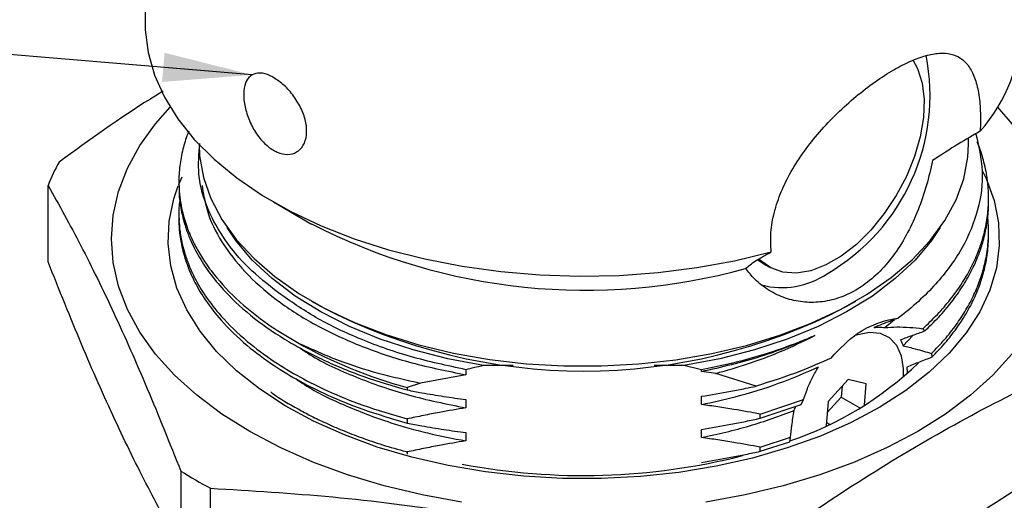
# Paper-space layout 'Mounting Plate ' of a CAD drawing. Header units: millimetres. Extents: x 15 to 415, y 5 to 292.
# Tile 31 of 33: x 359 to 395, y 216 to 233. Entities that reach past the tile are written whole.
import ezdxf

# ---------------------------------------------------------------- set-up
doc = ezdxf.new("R2010")
doc.units = ezdxf.units.MM
doc.layers.add('THICCC', color=7, linetype='Continuous', lineweight=35)
doc.dimstyles.new('SLDDIMSTYLE6', dxfattribs={"dimtxt": 0.18, "dimasz": 3.302, "dimexe": 0, "dimexo": 0.0625, "dimgap": 0, "dimtad": 0, "dimtih": 1, "dimtoh": 1, "dimdec": 0, "dimrnd": 1e-09, "dimzin": 0, "dimdsep": 46, "dimtxsty": 'Standard', "dimsah": 1, "dimcen": 0.09, "dimadec": 0, "dimazin": 0, "dimtfac": 3.302, "dimtdec": 0, "dimtofl": 0, "dimtmove": 0, "dimatfit": 3, "dimfxl": 1, "dimfrac": 2, "dimtolj": 1, "dimtzin": 0, "dimarcsym": 0})

psp = doc.layouts.new('Mounting Plate ')

# ---------------------------------------------------------------- linework, layer by layer
at = {"color": 7, "linetype": 'Continuous', "lineweight": 25}
for p, q in [((363.358, 250.255), (363.358, 233.212)), ((393.858, 228.721), (393.858, 228.948)), ((364.608, 227.229), (364.732, 227.516)), ((364.608, 227.343), (364.608, 227.19)), ((359.764, 224.36), (359.764, 227.196)), ((368.111, 226.584), (369.526, 225.767)), ((394.608, 226.577), (394.608, 226.73)), ((364.608, 226.118), (364.608, 225.965)), ((394.608, 225.352), (394.608, 225.505)), ((386.249, 224.303), (386.051, 224.439)), ((386.249, 224.303), (386.489, 224.165)), ((369.526, 222.909), (369.88, 222.704)), ((389.336, 222.704), (389.689, 222.909)), ((390.769, 221.927), (391.128, 222.229)), ((392.172, 221.888), (392.233, 221.791)), ((391.44, 221.254), (391.801, 221.637)), ((392.49, 220.965), (392.508, 220.83)), ((375.243, 220.368), (375.243, 220.18)), ((376.998, 220.521), (375.9, 220.521)), ((383.316, 220.521), (382.218, 220.521)), ((383.973, 220.368), (383.316, 220.521)), ((383.973, 220.301), (383.973, 220.368)), ((375.243, 220.18), (373.555, 219.872)), ((384.504, 220.227), (383.973, 220.301)), ((385.991, 219.759), (384.504, 220.227)), ((389.408, 220.01), (388.665, 219.19)), ((390.073, 219.846), (389.408, 220.01)), ((373.555, 219.872), (373.069, 219.704)), ((373.069, 219.704), (373.069, 219.616)), ((389.179, 219.757), (389.147, 219.353)), ((390.01, 219.053), (390.073, 219.846)), ((375.243, 219.261), (375.243, 218.955)), ((383.973, 219.076), (383.973, 219.382)), ((386.146, 218.721), (387.75, 219.266)), ((387.661, 219.078), (387.75, 219.266)), ((389.147, 219.353), (388.633, 218.786)), ((389.147, 219.353), (389.842, 218.951)), ((386.146, 218.568), (387.661, 219.078)), ((388.665, 219.19), (388.594, 218.291)), ((373.069, 218.544), (373.069, 218.391)), ((386.146, 218.568), (386.146, 218.721)), ((383.973, 217.851), (383.973, 218.157)), ((388.604, 218.417), (388.719, 218.35)), ((375.243, 218.036), (375.243, 217.73)), ((386.146, 217.496), (387.272, 217.863)), ((387.246, 217.7), (387.272, 217.863)), ((386.146, 217.343), (387.246, 217.7)), ((386.146, 217.343), (386.146, 217.496)), ((373.069, 217.319), (373.069, 217.236)), ((364.678, 216.611), (364.678, 213.775)), ((365.779, 213.14), (365.779, 215.976))]:
    psp.add_line(p, q, dxfattribs=at)
at = {"color": 7, "linetype": 'Continuous', "lineweight": 25, "flags": 128}
for points in [[(363.358, 233.212), (363.363, 232.961), (363.469, 232.117), (363.706, 231.282), (364.072, 230.462), (364.565, 229.665), (365.18, 228.897), (365.913, 228.164), (366.757, 227.472), (367.705, 226.827), (368.751, 226.234), (369.885, 225.698), (371.098, 225.223), (372.38, 224.813), (373.721, 224.471), (375.11, 224.2), (376.536, 224.003), (377.987, 223.881), (379.451, 223.834), (380.916, 223.864), (382.37, 223.97), (383.803, 224.152), (385.2, 224.407), (386.553, 224.734)], [(391.805, 231.849), (391.98, 231.524), (392.147, 230.991), (392.219, 230.38), (392.195, 229.709), (392.075, 228.996), (391.863, 228.263), (391.564, 227.531), (391.188, 226.82), (390.744, 226.15), (390.247, 225.542), (389.71, 225.013), (389.149, 224.578), (388.579, 224.249), (388.017, 224.036), (387.48, 223.946), (386.983, 223.979), (386.54, 224.137), (386.163, 224.414), (386.119, 224.458)], [(375.078, 215.46), (373.622, 215.725), (372.212, 216.062), (370.858, 216.469), (369.57, 216.943), (368.359, 217.479), (367.233, 218.074), (366.202, 218.724), (365.272, 219.423), (364.452, 220.166), (363.747, 220.948), (363.163, 221.762), (362.704, 222.602), (362.373, 223.462), (362.174, 224.336), (362.108, 225.216), (362.174, 226.096), (362.373, 226.97), (362.704, 227.83), (363.163, 228.67), (363.747, 229.485), (364.283, 230.093)], [(394.932, 230.093), (395.468, 229.485), (396.052, 228.67), (396.511, 227.83), (396.842, 226.97), (397.041, 226.096), (397.108, 225.216), (397.041, 224.336), (396.842, 223.462), (396.511, 222.602), (396.052, 221.762), (395.468, 220.948), (394.763, 220.166), (393.943, 219.423), (393.013, 218.724), (391.982, 218.074)], [(365.358, 228.721), (365.377, 228.295), (365.517, 227.495), (365.792, 226.706), (366.199, 225.937), (366.734, 225.195), (367.392, 224.486), (368.167, 223.818), (369.051, 223.197), (370.036, 222.628), (371.113, 222.118), (372.27, 221.671), (373.498, 221.291), (374.785, 220.982), (376.117, 220.747), (377.483, 220.589), (378.869, 220.508), (380.262, 220.505), (381.649, 220.581), (383.016, 220.735), (384.351, 220.966), (385.641, 221.27), (386.872, 221.646), (388.035, 222.089), (389.117, 222.595), (390.108, 223.161), (390.998, 223.779), (391.78, 224.445), (392.445, 225.151), (392.988, 225.892), (393.403, 226.659), (393.685, 227.446), (393.834, 228.246), (393.858, 228.721)], [(394.37, 227.747), (394.514, 227.449), (394.81, 226.634), (394.974, 225.806), (395.002, 224.973), (394.895, 224.142), (394.653, 223.321), (394.28, 222.516), (393.777, 221.735), (393.15, 220.984), (392.404, 220.271), (391.545, 219.601), (390.582, 218.981), (389.522, 218.415), (388.375, 217.909), (387.151, 217.467), (385.86, 217.094), (384.515, 216.791), (383.127, 216.563), (381.707, 216.411), (380.269, 216.336), (378.826, 216.339), (377.389, 216.421), (375.972, 216.579), (374.586, 216.814), (373.245, 217.122), (371.96, 217.501), (370.742, 217.949), (369.602, 218.46), (368.549, 219.03), (367.594, 219.655), (366.745, 220.329), (366.008, 221.045), (365.391, 221.799), (364.899, 222.582), (364.537, 223.389), (364.306, 224.211), (364.211, 225.042), (364.25, 225.875), (364.425, 226.702), (364.587, 227.176)], [(375.9, 220.521), (374.568, 220.774), (373.286, 221.103), (372.068, 221.504), (370.926, 221.974), (369.871, 222.507), (368.913, 223.098), (368.063, 223.742), (367.329, 224.431), (366.717, 225.16), (366.398, 225.636)], [(392.817, 225.636), (392.498, 225.16), (391.887, 224.431), (391.152, 223.742), (390.302, 223.098), (389.345, 222.507), (388.289, 221.974), (387.147, 221.504), (385.929, 221.103), (384.648, 220.774), (383.316, 220.521)], [(389.682, 221.645), (389.76, 221.673), (390.196, 221.763), (390.592, 221.724), (390.929, 221.559), (391.192, 221.276), (391.367, 220.887), (391.447, 220.412), (391.448, 220.097)], [(391.982, 218.074), (390.856, 217.479), (389.645, 216.943), (388.358, 216.469), (387.003, 216.062), (385.593, 215.725), (384.137, 215.46)]]:
    psp.add_lwpolyline(points, dxfattribs=at)
at = {"color": 7, "linetype": 'Continuous', "lineweight": 25}
for centre, radius, start, end in [((389.56, 233.354), 6.299, 318.788, 358.708), ((384.802, 230.537), 7.636, 300.0237, 11.2219), ((367.382, 224.187), 8.191, 151.7469, 158.4453), ((379.674, 245.511), 22.199, 242.7986, 285.4983), ((386.952, 226.37), 2.961, 255.1545, 304.3581), ((379.608, 241.348), 21.029, 242.4452, 297.5548), ((377.698, 236.772), 17.684, 240.5406, 254.8257), ((383.197, 229.768), 12.7, 288.585, 313.9147), ((379.595, 240.396), 23.95, 259.1956, 284.2644), ((374.813, 232.9), 19.184, 238.1101, 241.9076)]:
    psp.add_arc(centre, radius, start, end, dxfattribs=at)
for points, knots in [([(386.553, 224.734), (386.541, 224.972), (386.516, 225.449), (386.651, 226.205), (386.909, 226.965), (387.286, 227.724), (387.768, 228.467), (388.345, 229.192), (388.994, 229.875), (389.693, 230.504), (390.405, 231.05), (391.09, 231.491), (391.722, 231.814), (392.288, 232.022), (392.789, 232.112), (393.225, 232.084), (393.589, 231.927), (393.884, 231.637), (394.103, 231.207), (394.245, 230.648), (394.316, 229.979), (394.305, 229.463), (394.299, 229.204)], [0, 0, 0, 0, 0.048238, 0.096481, 0.144649, 0.19283, 0.242475, 0.292123, 0.343907, 0.395678, 0.447843, 0.499999, 0.548852, 0.597712, 0.646488, 0.695275, 0.745632, 0.795988, 0.84785, 0.899697, 0.949851, 1, 1, 1, 1]), ([(368.117, 231.195), (368.249, 231.105), (368.514, 230.926), (368.881, 230.505), (369.167, 230.023), (369.335, 229.517), (369.359, 229.046), (369.238, 228.661), (368.987, 228.408), (368.642, 228.318), (368.335, 228.387), (368.029, 228.541), (367.729, 228.78), (367.399, 229.214), (367.154, 229.723), (367.016, 230.245), (366.997, 230.719), (367.096, 231.09), (367.306, 231.321), (367.611, 231.387), (367.901, 231.312), (368.074, 231.218), (368.117, 231.195)], [0, 0, 0, 0, 0.053498, 0.106989, 0.160652, 0.214431, 0.268022, 0.321415, 0.374907, 0.428643, 0.482385, 0.5, 0.553498, 0.606989, 0.660652, 0.714431, 0.768022, 0.821415, 0.874907, 0.928643, 0.982385, 1, 1, 1, 1]), ([(364.021, 230.689), (363.865, 230.593), (362.575, 229.804), (361.293, 228.878), (360.167, 228.064)], [0, 0, 0, 0, 0.121535, 1, 1, 1, 1]), ([(364.979, 229.205), (364.964, 229.171), (364.869, 228.952), (364.745, 228.522), (364.654, 228.054), (364.62, 227.704), (364.608, 227.49), (364.607, 227.277), (364.614, 227.063), (364.632, 226.85), (364.665, 226.581), (364.742, 226.177), (364.879, 225.713), (365.076, 225.23), (365.301, 224.784), (365.607, 224.29), (366.131, 223.595), (366.915, 222.8), (367.941, 222.003), (368.671, 221.57), (369.001, 221.374)], [0, 0, 0, 0, 0.0124598, 0.0795026, 0.1529422, 0.1779905, 0.2030387, 0.2280869, 0.2531351, 0.2781833, 0.3032314, 0.3479545, 0.4211503, 0.468434, 0.5228368, 0.5843579, 0.6529965, 0.7889778, 0.9046497, 1, 1, 1, 1]), ([(394.128, 229.143), (394.237, 228.67), (394.456, 227.725), (394.261, 226.278), (393.687, 224.864), (392.697, 223.509), (391.785, 222.678), (391.261, 222.282), (391.255, 222.277)], [0, 0, 0, 0, 0.196214, 0.392928, 0.595252, 0.793545, 0.997587, 1, 1, 1, 1]), ([(394.299, 229.204), (394.032, 229.054), (393.493, 228.752), (392.856, 228.33), (392.534, 228.117)], [0, 0, 0, 0, 0.494307, 1, 1, 1, 1]), ([(368.297, 223.216), (367.91, 223.523), (367.138, 224.139), (366.275, 225.176), (365.634, 226.332), (365.281, 227.539), (365.354, 228.368), (365.387, 228.748)], [0, 0, 0, 0, 0.192042, 0.384084, 0.580045, 0.80729, 1, 1, 1, 1]), ([(392.172, 221.888), (392.357, 222.063), (392.725, 222.414), (393.198, 222.966), (393.61, 223.534), (393.953, 224.118), (394.206, 224.67), (394.397, 225.22), (394.533, 225.781), (394.593, 226.26), (394.608, 226.618), (394.608, 226.838), (394.599, 227.057), (394.581, 227.277), (394.553, 227.496), (394.509, 227.759), (394.446, 228.04), (394.352, 228.363), (394.27, 228.612), (394.203, 228.766), (394.185, 228.808)], [0, 0, 0, 0, 0.085467, 0.170933, 0.2564, 0.341867, 0.427334, 0.493872, 0.574891, 0.663052, 0.693535, 0.724019, 0.754503, 0.784987, 0.81547, 0.845954, 0.89482, 0.933673, 0.982137, 1, 1, 1, 1]), ([(392.534, 228.117), (392.464, 227.812), (392.321, 227.193), (392.01, 226.289), (391.619, 225.429), (391.147, 224.659), (390.592, 223.993), (390.091, 223.567), (389.573, 223.238), (389.044, 222.998), (388.378, 222.853), (387.711, 222.856), (387.068, 223), (386.464, 223.288), (385.966, 223.668), (385.714, 223.984), (385.606, 224.119)], [0, 0, 0, 0, 0.077148, 0.156553, 0.233691, 0.313105, 0.389219, 0.467836, 0.499973, 0.57175, 0.645698, 0.717452, 0.791138, 0.865806, 0.942471, 1, 1, 1, 1]), ([(359.764, 227.196), (360.168, 226.467), (360.978, 225.008), (362.206, 222.493), (363.442, 219.706), (364.266, 217.644), (364.678, 216.611)], [0, 0, 0, 0, 0.2474894, 0.4958681, 0.7473986, 1, 1, 1, 1]), ([(364.625, 227.19), (364.62, 227.079), (364.607, 226.749), (364.694, 226.234), (364.838, 225.682), (365.05, 225.122), (365.352, 224.527), (365.789, 223.875), (366.437, 223.108), (367.37, 222.26), (368.413, 221.55), (369.274, 221.067), (369.911, 220.747), (370.632, 220.427), (371.672, 220.021), (372.524, 219.774), (373.069, 219.616)], [0, 0, 0, 0, 0.035155, 0.104416, 0.163115, 0.211994, 0.285622, 0.35925, 0.432879, 0.555367, 0.675215, 0.72514, 0.773149, 0.828086, 0.889951, 1, 1, 1, 1]), ([(365.465, 227.19), (365.527, 226.832), (365.659, 226.071), (366.252, 224.946), (367.145, 223.845), (368.321, 222.843), (369.737, 221.957), (371.376, 221.206), (373.213, 220.586), (374.563, 220.316), (375.243, 220.18)], [0, 0, 0, 0, 0.113229, 0.24062, 0.368388, 0.495068, 0.61933, 0.744309, 0.871415, 1, 1, 1, 1]), ([(364.643, 226.685), (364.636, 226.622), (364.605, 226.365), (364.602, 225.964), (364.639, 225.535), (364.681, 225.277), (364.705, 225.154), (364.713, 225.116), (364.739, 224.993), (364.805, 224.729), (364.955, 224.281), (365.208, 223.72), (365.601, 223.059), (366.22, 222.265), (367.064, 221.448), (368.071, 220.697), (369.077, 220.09), (370.17, 219.545), (371.475, 219.008), (372.511, 218.707), (373.069, 218.544)], [0, 0, 0, 0, 0.018596, 0.076989, 0.11971, 0.146757, 0.154401, 0.156753, 0.158125, 0.191211, 0.236598, 0.294283, 0.364263, 0.445129, 0.553632, 0.646904, 0.726915, 0.802632, 0.893662, 1, 1, 1, 1]), ([(392.233, 221.791), (392.414, 221.965), (392.776, 222.315), (393.239, 222.865), (393.642, 223.431), (393.977, 224.012), (394.223, 224.562), (394.408, 225.108), (394.54, 225.666), (394.594, 226.141), (394.608, 226.45), (394.607, 226.55), (394.607, 226.577)], [0, 0, 0, 0, 0.121268, 0.242536, 0.363805, 0.485073, 0.606342, 0.700954, 0.815792, 0.940621, 0.983877, 1, 1, 1, 1]), ([(364.615, 225.965), (364.613, 225.897), (364.607, 225.69), (364.639, 225.39), (364.679, 225.129), (364.705, 225), (364.715, 224.955), (364.742, 224.83), (364.808, 224.566), (364.958, 224.121), (365.21, 223.563), (365.603, 222.904), (366.22, 222.113), (367.06, 221.298), (368.063, 220.55), (369.067, 219.942), (370.161, 219.396), (371.471, 218.856), (372.51, 218.554), (373.069, 218.391)], [0, 0, 0, 0, 0.021382, 0.065727, 0.095013, 0.104008, 0.107094, 0.109238, 0.143899, 0.191641, 0.252462, 0.326359, 0.411996, 0.526522, 0.625079, 0.709491, 0.790188, 0.887027, 1, 1, 1, 1]), ([(392.49, 220.965), (392.656, 221.138), (392.989, 221.483), (393.412, 222.024), (393.777, 222.579), (394.077, 223.147), (394.266, 223.61), (394.382, 223.97), (394.454, 224.232), (394.517, 224.521), (394.569, 224.838), (394.607, 225.239), (394.615, 225.654), (394.586, 225.953), (394.575, 226.072)], [0, 0, 0, 0, 0.111447, 0.222895, 0.334343, 0.44579, 0.557238, 0.60208, 0.651903, 0.706707, 0.766492, 0.831258, 0.932846, 1, 1, 1, 1]), ([(392.508, 220.83), (392.673, 221.002), (393.003, 221.347), (393.423, 221.887), (393.786, 222.441), (394.084, 223.008), (394.27, 223.47), (394.386, 223.829), (394.457, 224.091), (394.52, 224.379), (394.569, 224.696), (394.604, 225.023), (394.602, 225.245), (394.601, 225.352)], [0, 0, 0, 0, 0.124951, 0.249902, 0.374853, 0.499804, 0.624755, 0.675074, 0.730951, 0.792385, 0.859377, 0.931926, 1, 1, 1, 1]), ([(385.606, 224.119), (385.713, 224.207), (385.93, 224.386), (386.343, 224.617), (386.553, 224.734)], [0, 0, 0, 0, 0.4935331, 1, 1, 1, 1]), ([(364.678, 213.775), (364.274, 214.504), (363.464, 215.964), (362.236, 218.478), (361, 221.266), (360.176, 223.327), (359.764, 224.36)], [0, 0, 0, 0, 0.247489, 0.495868, 0.747399, 1, 1, 1, 1]), ([(375.243, 220.368), (374.548, 220.517), (373.141, 220.821), (371.282, 221.494), (369.626, 222.287), (368.743, 222.904), (368.297, 223.216)], [0, 0, 0, 0, 0.256721, 0.520009, 0.757425, 1, 1, 1, 1]), ([(388.773, 220.799), (389.09, 221.137), (389.59, 221.672), (390.439, 222.096), (390.95, 222.235), (391.228, 222.273), (391.255, 222.277)], [0, 0, 0, 0, 0.445221, 0.703876, 0.970686, 1, 1, 1, 1]), ([(391.255, 222.277), (391.161, 222.242), (390.965, 222.168), (390.663, 222.054), (390.455, 221.972), (390.351, 221.931)], [0, 0, 0, 0, 0.313691, 0.656471, 1, 1, 1, 1]), ([(390.351, 221.931), (390.425, 221.94), (390.536, 221.954), (390.672, 221.946), (390.737, 221.933), (390.769, 221.927)], [0, 0, 0, 0, 0.4958475, 0.7474327, 1, 1, 1, 1]), ([(390.769, 221.927), (390.914, 221.938), (391.215, 221.959), (391.685, 221.944), (392.01, 221.907), (392.172, 221.888)], [0, 0, 0, 0, 0.31521, 0.656705, 1, 1, 1, 1]), ([(388.173, 221.631), (387.971, 221.546), (387.365, 221.289), (386.283, 220.918), (385.072, 220.587), (384.283, 220.43), (383.973, 220.368)], [0, 0, 0, 0, 0.157715, 0.473478, 0.792851, 1, 1, 1, 1]), ([(383.973, 220.301), (384.721, 220.473), (386.213, 220.814), (387.521, 221.359), (388.173, 221.631)], [0, 0, 0, 0, 0.501845, 1, 1, 1, 1]), ([(384.504, 220.227), (384.908, 220.344), (385.721, 220.581), (386.959, 221.044), (387.743, 221.423), (388.173, 221.631)], [0, 0, 0, 0, 0.3093172, 0.6213212, 1, 1, 1, 1]), ([(392.233, 221.791), (392.158, 221.764), (392.01, 221.711), (391.713, 221.605), (391.489, 221.526), (391.341, 221.473)], [0, 0, 0, 0, 0.249998, 0.499996, 1, 1, 1, 1]), ([(391.341, 221.473), (391.359, 221.439), (391.386, 221.388), (391.417, 221.313), (391.432, 221.274), (391.44, 221.254)], [0, 0, 0, 0, 0.499147, 0.749471, 1, 1, 1, 1]), ([(369.001, 221.374), (369.506, 221.144), (370.442, 220.716), (371.984, 220.219), (373.029, 219.988), (373.555, 219.872)], [0, 0, 0, 0, 0.367956, 0.681847, 1, 1, 1, 1]), ([(369.08, 221.182), (369.208, 221.094), (369.81, 220.682), (371.154, 220.076), (373.079, 219.39), (374.52, 219.1), (375.243, 218.955)], [0, 0, 0, 0, 0.080863, 0.382594, 0.690262, 1, 1, 1, 1]), ([(385.623, 213.372), (386.729, 214.152), (388.941, 215.711), (392.298, 217.783), (395.674, 219.603), (397.924, 220.615), (399.048, 221.121)], [0, 0, 0, 0, 0.247965, 0.495868, 0.747902, 1, 1, 1, 1]), ([(391.44, 221.254), (391.591, 221.218), (391.842, 221.158), (392.192, 221.058), (392.391, 220.996), (392.49, 220.965)], [0, 0, 0, 0, 0.4310959, 0.7154622, 1, 1, 1, 1]), ([(388.773, 220.799), (388.393, 220.629), (387.516, 220.236), (386.542, 219.932), (385.991, 219.759)], [0, 0, 0, 0, 0.434109, 1, 1, 1, 1]), ([(392.508, 220.83), (392.431, 220.8), (392.277, 220.74), (391.969, 220.619), (391.737, 220.528), (391.582, 220.466)], [0, 0, 0, 0, 0.249963, 0.499926, 1, 1, 1, 1]), ([(375.9, 220.521), (375.776, 220.494), (375.556, 220.445), (375.338, 220.391), (375.243, 220.368)], [0, 0, 0, 0, 0.564019, 1, 1, 1, 1]), ([(383.973, 219.076), (384.39, 219.168), (385.376, 219.385), (386.848, 219.839), (387.822, 220.259), (388.307, 220.468)], [0, 0, 0, 0, 0.270026, 0.636645, 1, 1, 1, 1]), ([(387.75, 219.266), (387.797, 219.4), (387.893, 219.677), (388.075, 220.083), (388.23, 220.339), (388.307, 220.468)], [0, 0, 0, 0, 0.315688, 0.656744, 1, 1, 1, 1]), ([(391.582, 220.466), (391.584, 220.417), (391.587, 220.35), (391.587, 220.28), (391.588, 220.262)], [0, 0, 0, 0, 0.729327, 1, 1, 1, 1]), ([(368.936, 220.041), (369.014, 219.984), (369.521, 219.618), (370.694, 219.051), (372.264, 218.442), (373.805, 218.006), (374.763, 217.822), (375.243, 217.73)], [0, 0, 0, 0, 0.050202, 0.323343, 0.601763, 0.800733, 1, 1, 1, 1]), ([(373.069, 219.616), (373.249, 219.582), (373.699, 219.497), (374.423, 219.375), (374.969, 219.299), (375.243, 219.261)], [0, 0, 0, 0, 0.249805, 0.624759, 1, 1, 1, 1]), ([(383.973, 219.382), (384.337, 219.443), (384.883, 219.535), (385.554, 219.667), (385.862, 219.732), (385.991, 219.759)], [0, 0, 0, 0, 0.538447, 0.807973, 1, 1, 1, 1]), ([(368.01, 219.543), (368.035, 219.524), (368.336, 219.295), (368.849, 219.005), (369.513, 218.647), (370.061, 218.382), (370.682, 218.111), (371.383, 217.84), (372.167, 217.574), (372.743, 217.406), (373.054, 217.324), (373.069, 217.319)], [0, 0, 0, 0, 0.020051, 0.233605, 0.334893, 0.446236, 0.567633, 0.699084, 0.840588, 0.992145, 1, 1, 1, 1]), ([(375.243, 218.955), (374.917, 218.901), (374.39, 218.813), (373.667, 218.672), (373.269, 218.587), (373.069, 218.544)], [0, 0, 0, 0, 0.446455, 0.723182, 1, 1, 1, 1]), ([(386.146, 218.721), (385.822, 218.781), (385.3, 218.878), (384.575, 218.993), (384.173, 219.048), (383.973, 219.076)], [0, 0, 0, 0, 0.44931, 0.724596, 1, 1, 1, 1]), ([(387.407, 218.856), (387.417, 218.886), (387.435, 218.938), (387.455, 218.99), (387.463, 219.012)], [0, 0, 0, 0, 0.579092, 1, 1, 1, 1]), ([(383.973, 217.851), (384.574, 217.985), (385.774, 218.254), (386.863, 218.655), (387.407, 218.856)], [0, 0, 0, 0, 0.500922, 1, 1, 1, 1]), ([(383.973, 218.157), (384.337, 218.218), (384.883, 218.31), (385.606, 218.453), (385.966, 218.529), (386.146, 218.568)], [0, 0, 0, 0, 0.499686, 0.749809, 1, 1, 1, 1]), ([(387.272, 217.863), (387.286, 218.007), (387.31, 218.246), (387.356, 218.577), (387.39, 218.763), (387.407, 218.856)], [0, 0, 0, 0, 0.431163, 0.715466, 1, 1, 1, 1]), ([(373.069, 218.391), (373.249, 218.357), (373.699, 218.272), (374.423, 218.15), (374.969, 218.074), (375.243, 218.036)], [0, 0, 0, 0, 0.2498053, 0.6247591, 1, 1, 1, 1]), ([(399.048, 218.285), (397.942, 217.505), (395.73, 215.946), (392.373, 213.874), (388.997, 212.054), (386.748, 211.042), (385.623, 210.536)], [0, 0, 0, 0, 0.247965, 0.495868, 0.747902, 1, 1, 1, 1]), ([(386.146, 217.496), (385.822, 217.556), (385.3, 217.653), (384.575, 217.768), (384.173, 217.824), (383.973, 217.851)], [0, 0, 0, 0, 0.44931, 0.724596, 1, 1, 1, 1]), ([(375.243, 217.73), (374.917, 217.676), (374.39, 217.588), (373.667, 217.447), (373.269, 217.362), (373.069, 217.319)], [0, 0, 0, 0, 0.446455, 0.723182, 1, 1, 1, 1]), ([(383.973, 216.932), (384.337, 216.993), (384.883, 217.085), (385.606, 217.228), (385.966, 217.304), (386.146, 217.343)], [0, 0, 0, 0, 0.499686, 0.749809, 1, 1, 1, 1]), ([(365.779, 215.976), (367.287, 215.884), (370.309, 215.701), (374.892, 215.123), (379.507, 214.286), (382.579, 213.522), (384.119, 213.14)], [0, 0, 0, 0, 0.247489, 0.495868, 0.747399, 1, 1, 1, 1])]:
    psp.add_open_spline(points, degree=3, knots=knots, dxfattribs=at)

# ---------------------------------------------------------------- leaders
at = {"layer": 'THICCC'}
psp.add_leader([(367.322, 231.294), (319.012, 235.373), (309.651, 235.373)], dimstyle='SLDDIMSTYLE6', dxfattribs=at)

doc.saveas('drawing.dxf')
